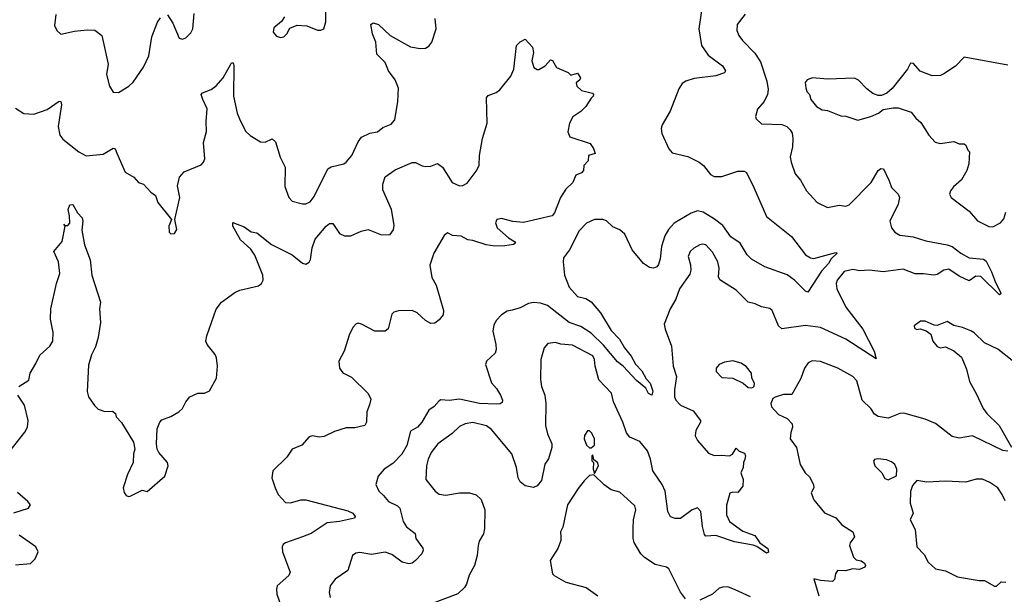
# Model space of a CAD drawing. Extents: x 2293878 to 2522763, y 823964 to 1006972.
# Tile 111 of 256: x 2321580 to 2327413, y 944504 to 947909. Entities that reach past the tile are written whole.
import ezdxf

# ---------------------------------------------------------------- set-up
doc = ezdxf.new("R2010")
doc.units = 0

msp = doc.modelspace()

# ---------------------------------------------------------------- linework, layer by layer
at = {"layer": '0CON20XD'}
for points in [[(2323148.8, 947925), (2323131.7, 947898.3), (2323085, 947860), (2323082.5, 947835), (2323101.7, 947811.7), (2323125, 947802.5), (2323145, 947807.5), (2323162.5, 947825), (2323180.7, 947859.3), (2323225, 947876.2), (2323282.3, 947872.3), (2323345, 947846), (2323365, 947846.2), (2323382.5, 947855), (2323394.3, 947895.7), (2323391.2, 948021.2)], [(2325621.4, 947975), (2325603.9, 947855), (2325618.5, 947755), (2325658.8, 947698.8), (2325744, 947635), (2325761.2, 947605), (2325755, 947594.2), (2325704.5, 947575.5), (2325575, 947559.5), (2325526.7, 947545), (2325505, 947530), (2325485, 947500), (2325434, 947366), (2325385.8, 947285), (2325380.8, 947265), (2325384.3, 947235), (2325425, 947143.3), (2325445, 947120), (2325538.3, 947098.3), (2325605, 947064.3), (2325630.8, 947045), (2325672.4, 946992.4), (2325695, 946980.5), (2325740.3, 946979.7), (2325835, 947011.2), (2325871.7, 947011.7), (2325885, 947002.5), (2325930, 946915), (2326003.7, 946743.7), (2326153.3, 946625), (2326235.7, 946515.7), (2326265, 946497.5), (2326285, 946492.9), (2326415, 946528.8), (2326422.5, 946525), (2326387.9, 946492.1), (2326372.5, 946465), (2326330.8, 946419.2), (2326250, 946295), (2326235, 946300), (2326169.4, 946365), (2326126.4, 946396.4), (2325995, 946444.4), (2325915, 946489.1), (2325890, 946515), (2325848.2, 946585), (2325792.4, 946622.4), (2325745, 946689.1), (2325697, 946727), (2325628.6, 946768.6), (2325595, 946776.3), (2325557.2, 946762.8), (2325456.8, 946703.2), (2325424.8, 946665.2), (2325402.8, 946627.2), (2325382.7, 946565), (2325375, 946492.5), (2325365, 946458.8), (2325353.8, 946445), (2325335, 946437.5), (2325311.3, 946441.3), (2325275, 946464.3), (2325209.5, 946545), (2325165, 946637.1), (2325135, 946664.2), (2325095, 946682), (2325057.5, 946717.5), (2325035, 946724.3), (2324985, 946725.6), (2324937.6, 946702.4), (2324895, 946657.5), (2324838.1, 946545), (2324802.3, 946497.7), (2324800, 946475), (2324807.3, 946395), (2324834.8, 946324.8), (2324885, 946268.5), (2324935, 946256), (2324966.7, 946236.7), (2325021.2, 946171.2), (2325085, 946066.9), (2325134.5, 946015), (2325162.9, 945965), (2325203.3, 945915), (2325228.3, 945868.3), (2325265, 945828), (2325291.7, 945781.7), (2325315.5, 945755), (2325331.4, 945708.6), (2325325, 945684), (2325306.2, 945695), (2325290, 945725), (2325235, 945770.6), (2325156.2, 945856.2), (2325121.4, 945881.4), (2325039.8, 945979.8), (2324965, 946051.6), (2324905, 946090.8), (2324834.5, 946114.5), (2324706.5, 946215), (2324665, 946229.2), (2324625, 946234), (2324595, 946227.9), (2324545, 946202.3), (2324498.3, 946188.3), (2324468.3, 946181.7), (2324435, 946160), (2324405, 946128.8), (2324389.3, 946100.7), (2324382.4, 946062.4), (2324401.8, 945985), (2324403.5, 945955), (2324396.1, 945933.9), (2324346, 945885), (2324339.2, 945865), (2324375, 945756.7), (2324405, 945724), (2324429.4, 945685), (2324440, 945655), (2324438.6, 945641.4), (2324427.3, 945632.7), (2324405, 945630), (2324305, 945634.1), (2324185, 945660), (2324125, 945652), (2324075, 945656), (2324065, 945651.2), (2324035, 945618), (2324005, 945596), (2323962.5, 945525), (2323936, 945495), (2323895, 945471.2), (2323874.7, 945385.3), (2323844.7, 945335.3), (2323791.1, 945278.9), (2323738.9, 945245), (2323704.4, 945205), (2323689.4, 945155), (2323707.5, 945115), (2323735, 945090)], [(2321554.5, 947384.5), (2321605, 947352.9), (2321665, 947348.9), (2321743, 947377), (2321815, 947426), (2321823.6, 947423.6), (2321827.1, 947405), (2321808.1, 947275), (2321818.6, 947225), (2321835, 947200), (2321931.2, 947125), (2321975, 947102.9), (2322075, 947112.5), (2322135, 947148), (2322145, 947143.3), (2322155, 947117.5), (2322206, 947005), (2322255.6, 946975.6), (2322284.2, 946944.2), (2322313.8, 946933.8), (2322357, 946887), (2322385, 946867.5), (2322398.8, 946825), (2322480, 946725), (2322464.4, 946685.6), (2322465, 946650), (2322475, 946640), (2322497.4, 946642.6), (2322510.8, 946665), (2322500, 946725), (2322528.1, 946855), (2322515.6, 946925), (2322527.8, 946975), (2322555, 947007.1), (2322655, 947048.6), (2322669.4, 947065), (2322676.5, 947085), (2322669.3, 947180.7), (2322686.4, 947246.4), (2322684.4, 947305), (2322691.2, 947381.2), (2322664.3, 947435), (2322656.2, 947465), (2322662.5, 947475), (2322715, 947494.2), (2322745, 947517.1), (2322786.2, 947563.8), (2322831.4, 947645), (2322835, 947653.3), (2322845, 947652.5), (2322848.2, 947638.2), (2322846.5, 947455), (2322867.8, 947355), (2322882, 947322), (2322917.9, 947247.9), (2322945, 947222.5), (2323005.9, 947185.9), (2323035, 947183.8), (2323075, 947203.3), (2323096.2, 947185), (2323124.1, 947094.1), (2323153.3, 947035), (2323150.2, 946920.2), (2323174.2, 946855), (2323194.4, 946834.4), (2323255, 946817.1), (2323275, 946818), (2323300.3, 946829.7), (2323325, 946862), (2323405, 947025.6), (2323425, 947037.1), (2323500, 947055), (2323515, 947064.3), (2323548.1, 947105), (2323585.7, 947185), (2323605, 947212), (2323655, 947237.1), (2323700, 947245), (2323730.7, 947269.3), (2323780.7, 947289.3), (2323801.9, 947315), (2323820, 947425), (2323823.6, 947503.6), (2323805, 947552.5), (2323765.8, 947605.8), (2323745.7, 947655.7), (2323696.7, 947705), (2323690.6, 947775), (2323669.4, 947825), (2323660.5, 947879.5), (2323675, 947890), (2323705, 947880), (2323776, 947815), (2323895, 947747.1), (2323952.7, 947737.3), (2323985, 947740.8), (2324005, 947752), (2324022.5, 947775), (2324046.7, 947855), (2324040.8, 947915)], [(2321795, 947940), (2321787.5, 947875), (2321800, 947845), (2321825, 947822.5), (2321905, 947841.2), (2321980.8, 947849.2), (2322025, 947845.7), (2322066.5, 947815), (2322103.6, 947645), (2322094.4, 947585), (2322111.4, 947515), (2322135, 947480), (2322165, 947477.5), (2322227.5, 947515), (2322251.7, 947538.3), (2322313.2, 947626.8), (2322344.4, 947695), (2322363.7, 947806.3), (2322395.8, 947894.2), (2322415, 947920)], [(2322455, 947936.7), (2322487.9, 947887.9), (2322525, 947800), (2322545, 947793.3), (2322565, 947802), (2322595, 947831.2), (2322605.5, 947854.5), (2322614, 947945)], [(2325877.9, 947942.1), (2325829.7, 947880.3), (2325828.6, 947845), (2325840.8, 947815), (2325862.5, 947785), (2325935, 947710.6), (2325969, 947659), (2326006.1, 947545), (2326014.5, 947495), (2326010, 947465), (2325991.4, 947425), (2325952.1, 947377.9), (2325940, 947335), (2325942.3, 947322.3), (2325975, 947292.5), (2326095, 947288.2), (2326125, 947275.5), (2326145, 947257.1), (2326155.9, 947235.9), (2326160.9, 947205), (2326158.7, 947155), (2326145.5, 947095.5), (2326150.6, 947065), (2326174, 946995), (2326205, 946958), (2326241.4, 946895), (2326305, 946825.8), (2326365, 946796), (2326435, 946810), (2326475, 946804), (2326495, 946812), (2326625.3, 946944.7), (2326666.2, 947015), (2326682.7, 947027.3), (2326697.5, 947025), (2326732, 946955), (2326744.1, 946914.1), (2326783.8, 946875), (2326792, 946855), (2326784.2, 946815), (2326736, 946715), (2326745.8, 946675), (2326765, 946649.2), (2326795, 946632.5), (2326872.4, 946622.4), (2326948, 946598), (2327075, 946575.6), (2327105, 946564.4), (2327155.4, 946525.4), (2327205, 946496.9), (2327290, 946490), (2327305, 946478.8), (2327337.3, 946415), (2327360.7, 946350.7), (2327390.8, 946295), (2327393.3, 946285), (2327385, 946278.8), (2327275, 946387.3), (2327245, 946390), (2327205, 946361.9), (2327145, 946390), (2327085, 946430), (2327055, 946425.7), (2327015, 946398.6), (2326995, 946394.4), (2326935, 946403.2), (2326885, 946402.4), (2326815, 946430), (2326695, 946414.6), (2326615, 946424.5), (2326555, 946420.5), (2326515, 946427.8), (2326465, 946417.6), (2326422.1, 946365), (2326418, 946345), (2326422, 946315), (2326475.3, 946205), (2326575.5, 946074.5), (2326642.2, 945945), (2326655, 945900), (2326475, 946016.4), (2326325, 946084.6), (2326235, 946096.7), (2326095, 946078.1), (2326075.4, 946095.4), (2326037.1, 946185), (2326025, 946198), (2325975, 946206.7), (2325937.5, 946225), (2325895, 946236), (2325825, 946306), (2325727.1, 946367.1), (2325720, 946385), (2325723.3, 946436.7), (2325717.1, 946475), (2325685, 946531.4), (2325645.4, 946575.4), (2325625, 946579.4), (2325610, 946575), (2325573.8, 946555), (2325552, 946535), (2325540, 946505), (2325553.3, 946456.7), (2325555.6, 946424.4), (2325549.8, 946400.2), (2325488.6, 946315), (2325466.8, 946253.2), (2325433.8, 946195), (2325399.2, 946105), (2325404.3, 946075), (2325441.4, 945975), (2325451.9, 945855), (2325470.8, 945795), (2325459.2, 945715), (2325459.6, 945675), (2325467.3, 945655), (2325494.2, 945624.2), (2325570.5, 945590.5), (2325613.3, 945535), (2325613.8, 945525), (2325585.4, 945474.6), (2325582.4, 945442.4), (2325595.4, 945415.4), (2325660.7, 945340.7), (2325695, 945326.2), (2325735, 945329.5), (2325785, 945323.8), (2325802.5, 945335), (2325825, 945370), (2325841.7, 945351.7), (2325875, 945340), (2325880, 945325), (2325876.7, 945305), (2325867.5, 945285), (2325866.7, 945255), (2325853.3, 945225), (2325866.7, 945185), (2325863.3, 945145), (2325835, 945107.5), (2325805, 945110), (2325787, 945103), (2325775, 945060), (2325768.3, 945031.7), (2325767.5, 944975), (2325785.7, 944935), (2325865, 944879.1), (2325935, 944853.2), (2325965, 944809.2), (2326012.9, 944775), (2326015.5, 944754.5), (2326005, 944748.6), (2325947.6, 944787.6), (2325925.3, 944795.3), (2325815, 944815.4), (2325705, 944851.8), (2325645, 944849.2), (2325637.8, 944857.8), (2325626.2, 944906.2), (2325616.1, 944995), (2325595, 945015.8), (2325565, 945004), (2325495, 944954.2), (2325464.1, 944954.1), (2325435, 944963.3), (2325419.2, 944995), (2325404.4, 945115), (2325385.7, 945155), (2325330.5, 945235), (2325317.1, 945305), (2325300, 945355), (2325255, 945410.6), (2325195, 945435.7), (2325175, 945461.2), (2325153.5, 945525), (2325097.8, 945645), (2325085.4, 945695.4), (2325011.5, 945775), (2324990, 945855), (2324986.3, 945895), (2324975, 945917.7), (2324855, 945980.8), (2324786.6, 945986.6), (2324754.1, 945995.9), (2324710, 945990), (2324688, 945965), (2324668, 945895), (2324666.4, 945776.4), (2324671.8, 945735), (2324690.8, 945685), (2324697.3, 945635), (2324695.5, 945505), (2324707.5, 945455), (2324732.5, 945395), (2324732.7, 945375), (2324712.6, 945307.4), (2324691.5, 945275), (2324671.7, 945178.3), (2324645, 945146.2), (2324625, 945138), (2324575, 945147.8), (2324545, 945171.4), (2324533.8, 945193.8), (2324522.9, 945255), (2324496.1, 945336.1), (2324375, 945480), (2324345, 945502.1), (2324265, 945522.1), (2324218.8, 945515), (2324185, 945498.5), (2324143.3, 945456.7), (2324057.5, 945395), (2324017.7, 945345), (2324000, 945305), (2323990.8, 945265), (2323985.8, 945185), (2324042, 945115), (2324065, 945098.6), (2324105, 945092.5), (2324185, 945104.6), (2324245, 945104.6), (2324284.6, 945094.6), (2324315, 945065.8), (2324336.7, 945005), (2324334.6, 944895), (2324328.1, 944861.9), (2324301.8, 944818.2), (2324295.8, 944794.2), (2324291.4, 944735), (2324274.3, 944674.3), (2324242.4, 944617.6), (2324227.3, 944565), (2324214.5, 944545), (2324175, 944507.8), (2324013.6, 944446.4)], [(2321675, 945871.2), (2321699.7, 945920.3), (2321759.2, 945975), (2321775.8, 946005), (2321778.1, 946055), (2321763.1, 946135), (2321764.4, 946195.6), (2321798, 946345), (2321817.5, 946405), (2321810, 946475), (2321782, 946535), (2321832, 946595), (2321850, 946685), (2321842.5, 946697.5), (2321850, 946690), (2321865, 946690), (2321876.4, 946703.6), (2321875.9, 946745.9), (2321867.5, 946785), (2321877.5, 946812.5), (2321895, 946814), (2321923.3, 946765), (2321950, 946735), (2321954, 946715), (2321947.7, 946662.3), (2321964.4, 946574.4), (2321998, 946485), (2322006.7, 946395), (2322058.8, 946235), (2322053.3, 946195), (2322058.8, 946115), (2322052.3, 946077.7), (2322046, 946025), (2322028.8, 945971.2), (2322005, 945922.5), (2321987.9, 945862.1), (2321979.2, 945705), (2321987.5, 945675), (2322022.6, 945622.6), (2322045, 945602), (2322085, 945586.7), (2322129.3, 945589.3), (2322147.5, 945575), (2322152.5, 945555), (2322183, 945523), (2322253.8, 945405), (2322263.3, 945365), (2322254.1, 945335.9), (2322252.5, 945285), (2322218.8, 945215), (2322194, 945135), (2322198.3, 945108.3), (2322210.5, 945090.5), (2322225, 945083.8), (2322235, 945086.2), (2322305, 945122), (2322336.1, 945113.9), (2322440, 945205), (2322460.8, 945265), (2322455.4, 945285.4), (2322404.7, 945344.7), (2322394.5, 945365), (2322390.4, 945395), (2322395.3, 945484.7), (2322411.1, 945525), (2322422.4, 945537.6), (2322475, 945557.1), (2322523.8, 945585), (2322544, 945605), (2322563.8, 945645), (2322587.5, 945675), (2322635, 945696.7), (2322675, 945696), (2322705, 945710), (2322746, 945785), (2322752, 945855), (2322745.7, 945905), (2322738.6, 945925), (2322690, 945985), (2322684, 946005), (2322689.4, 946035), (2322745, 946194), (2322775.7, 946235), (2322855, 946292.1), (2322885, 946306.9), (2322995, 946331.5), (2323011.9, 946345), (2323022.5, 946365), (2323020.5, 946395), (2322973.8, 946513.8), (2322950, 946550), (2322887.5, 946605), (2322842.9, 946685), (2322842.5, 946707.5), (2322910.6, 946680.6), (2322952.1, 946652.1), (2322985, 946645.8), (2323072.5, 946577.5), (2323195.4, 946515.4), (2323255, 946465.8), (2323275, 946460), (2323295, 946472), (2323302.2, 946487.8), (2323312, 946558), (2323331.5, 946608.5), (2323395, 946686), (2323415, 946702), (2323435, 946701.2), (2323475, 946641.5), (2323505, 946627.5), (2323541.7, 946628.3), (2323603.5, 946656.5), (2323645, 946665.3), (2323723.3, 946635), (2323775, 946636.7), (2323795.3, 946664.7), (2323798.5, 946691.5), (2323782, 946785), (2323730.7, 946900.7), (2323730.6, 946935), (2323745, 946978), (2323805, 947018.5), (2323905, 947062.9), (2323925, 947063.1), (2323965, 947042.5), (2323985, 947038.8), (2324015, 947041.2), (2324055, 947056), (2324085.6, 947035), (2324141.9, 946945), (2324185, 946924.4), (2324205, 946925.7), (2324230.3, 946939.7), (2324285, 947010.8), (2324302.5, 947045), (2324304.4, 947105), (2324321.9, 947205), (2324350, 947295), (2324346.2, 947445), (2324355, 947458.8), (2324402.7, 947477.3), (2324425, 947494), (2324490.6, 947575), (2324507.8, 947615), (2324524.2, 947755), (2324545, 947777.5), (2324575, 947792.5), (2324618.8, 947745), (2324623.8, 947715), (2324614.2, 947665), (2324625.8, 947625.8), (2324645, 947614), (2324655.9, 947614.1), (2324693.9, 947636.1), (2324725, 947670), (2324736.1, 947666.1), (2324760, 947625), (2324830, 947595), (2324845, 947580), (2324885, 947592.5), (2324903.3, 947565), (2324897.7, 947552.3), (2324877.5, 947535), (2324880, 947515), (2324908.3, 947488.3), (2324973, 947473), (2324980, 947465), (2324977.5, 947455), (2324965, 947443.3), (2324935, 947394), (2324905, 947364.2), (2324857, 947333), (2324838, 947295), (2324826.7, 947245), (2324840, 947215), (2324960, 947175), (2324980, 947145), (2324990, 947115), (2324950, 947105), (2324947, 947073), (2324922.5, 947045), (2324920, 947015), (2324908.3, 947001.7), (2324875, 946987.5), (2324856.7, 946945), (2324815.6, 946904.4), (2324784.2, 946855), (2324748, 946765), (2324734.2, 946745.8), (2324565, 946706.4), (2324502.6, 946712.6), (2324435, 946730.6), (2324406.7, 946725), (2324400, 946705), (2324409.2, 946675), (2324475.9, 946615.9), (2324512.5, 946595), (2324516.7, 946585), (2324505, 946577.5), (2324455, 946568.8), (2324395, 946567.5), (2324344.3, 946575.7), (2324265, 946601.4), (2324234.3, 946604.3), (2324195, 946625.6), (2324145, 946631.1), (2324115, 946646), (2324095, 946630), (2324033.5, 946525), (2324010, 946455), (2324022, 946382), (2324046.7, 946335), (2324090.6, 946185), (2324088.9, 946161.1), (2324065, 946130), (2324039.5, 946110.5), (2324015, 946108), (2323985, 946125.7), (2323935, 946171.1), (2323905, 946186.7), (2323825, 946184.4), (2323796.2, 946175), (2323785.5, 946164.5), (2323763.8, 946076.2), (2323745, 946063.8), (2323685, 946062.9), (2323605, 946105.6), (2323585, 946110), (2323573.2, 946106.8), (2323555, 946086.2), (2323534.3, 946045), (2323502.9, 945945), (2323470, 945885), (2323474.2, 945845), (2323495, 945816.2), (2323545, 945791.2), (2323643.9, 945693.9), (2323660.7, 945660.7), (2323652.3, 945627.7), (2323636, 945585), (2323635.7, 945525), (2323625, 945504), (2323565, 945490.8), (2323515, 945490), (2323445, 945468.9), (2323385, 945438.6), (2323355, 945435.7), (2323315, 945442.9), (2323295, 945437.1), (2323251.5, 945388.5), (2323195, 945363.8), (2323163.1, 945316.9), (2323080, 945235), (2323074, 945195), (2323093.8, 945135), (2323112, 945095), (2323155, 945047.5), (2323185, 945045.6), (2323245, 945063.1), (2323275, 945063.3), (2323525, 944998.9), (2323552.9, 944985), (2323568, 944965), (2323563.9, 944956.1), (2323475, 944936.2), (2323401.3, 944928.7), (2323307.5, 944865), (2323255.3, 944844.7), (2323155, 944810), (2323140.6, 944799.4), (2323134.4, 944785), (2323136.7, 944755), (2323183.3, 944635), (2323174.3, 944615), (2323105.7, 944555), (2323101.1, 944535), (2323104.4, 944505), (2323135.4, 944415.4)], [(2327435, 947640), (2327175, 947687.1), (2327125, 947632.5), (2327055, 947588.8), (2327035, 947578.8), (2326985, 947576.7), (2326915, 947603.3), (2326875, 947650), (2326858.3, 947651.7), (2326840, 947615), (2326749.7, 947500.3), (2326717, 947473), (2326685, 947459.2), (2326665, 947459.2), (2326635, 947470.8), (2326598.9, 947498.9), (2326550.3, 947550.3), (2326525, 947562), (2326365, 947555.8), (2326276.4, 947563.6), (2326245, 947553.3), (2326233.6, 947536.4), (2326236.7, 947505), (2326243.9, 947483.9), (2326260, 947465), (2326266.7, 947435), (2326283.9, 947413.9), (2326300, 947395), (2326334.2, 947374.2), (2326365, 947371.2), (2326445, 947340), (2326475, 947336.7), (2326545, 947313.8), (2326622.5, 947335), (2326667.5, 947355), (2326695, 947376.7), (2326755, 947387.5), (2326785, 947385.8), (2326860.9, 947360.9), (2326888.8, 947325), (2326919.2, 947299.2), (2326966.2, 947225), (2327002.7, 947182.7), (2327033.9, 947176.1), (2327113.6, 947186.4), (2327145, 947173.3), (2327175, 947173.3), (2327186.1, 947166.1), (2327196.4, 947136.4), (2327207.5, 947125), (2327203.3, 947055), (2327191.2, 947015), (2327160.3, 946959.7), (2327112, 946918), (2327094.2, 946895), (2327088, 946875), (2327098, 946855), (2327204.2, 946775), (2327255, 946717.5), (2327322.5, 946682.5), (2327345, 946682.2), (2327390.6, 946705), (2327410.9, 946729.1), (2327421.7, 946768.3)], [(2327459.2, 945889.2), (2327375, 945957.1), (2327295, 945994.2), (2327235, 946054.2), (2327215, 946065.7), (2327165, 946086), (2327115, 946096.2), (2327075, 946120), (2327015, 946096.7), (2326998.3, 946098.3), (2326945, 946123.3), (2326917, 946123), (2326880, 946095), (2326880.7, 946080.7), (2326895, 946072.5), (2326915, 946077.5), (2326950, 946065), (2326977.5, 946045), (2326990, 946005), (2327015, 945972.5), (2327035, 945963.8), (2327065, 945970), (2327115, 945947.5), (2327158.8, 945908.8), (2327171.4, 945881.4), (2327188.8, 945838.8), (2327207.5, 945765), (2327247.5, 945695), (2327288.6, 945605), (2327309.2, 945575), (2327382, 945505), (2327455, 945376.7)], [(2321575, 945736.2), (2321635, 945773.8), (2321642.9, 945815), (2321675, 945871.2)], [(2325915, 945727.5), (2325925, 945732.5), (2325931.7, 945738.3), (2325932.5, 945755), (2325917.5, 945785), (2325916.2, 945815), (2325885, 945851.2), (2325855, 945873.8), (2325805, 945887.5), (2325755, 945880), (2325725, 945866.2), (2325706.2, 945845), (2325706.7, 945825), (2325739.3, 945789.3), (2325805, 945784), (2325865.8, 945755.8), (2325895, 945730), (2325915, 945727.5)], [(2327435, 945352.7), (2327405, 945356.4), (2327225, 945442.9), (2327145, 945430), (2327105, 945439.2), (2327005, 945515.6), (2326945, 945542.2), (2326818.3, 945578.3), (2326793.7, 945576.3), (2326725, 945548.6), (2326665, 945558.6), (2326645, 945572.5), (2326622.5, 945605), (2326570.6, 945655), (2326539.6, 945769.6), (2326515.3, 945795.3), (2326426.7, 945845), (2326325, 945884.3), (2326275, 945887.5), (2326251.2, 945875), (2326229.2, 945845), (2326208, 945782), (2326155, 945688.8), (2326105, 945688.6), (2326055, 945673.3), (2326042.5, 945665), (2326030, 945635), (2326034, 945615), (2326075, 945570), (2326126.7, 945546.7), (2326155.8, 945515), (2326158, 945495), (2326147.9, 945462.1), (2326145.6, 945425), (2326182.2, 945375), (2326204.2, 945274.2), (2326233.9, 945223.9), (2326259.8, 945199.8), (2326281.9, 945155), (2326284, 945135), (2326268.8, 945105), (2326284.6, 945064.6), (2326347.2, 944987.2), (2326415, 944957.8), (2326450.6, 944915), (2326515.6, 944875), (2326526, 944845), (2326500, 944810), (2326496.2, 944793.8), (2326519.2, 944725), (2326535, 944708), (2326565, 944702), (2326585, 944688), (2326591.2, 944675), (2326586.2, 944665), (2326555, 944651.1), (2326515, 944654.3), (2326473, 944643), (2326424.1, 944645.9), (2326413.6, 944626.4), (2326407, 944593), (2326395, 944580), (2326325, 944585.7), (2326284, 944596), (2326315, 944496)], [(2321524, 945355), (2321610, 945465), (2321626.2, 945495), (2321630, 945535), (2321609.2, 945625), (2321569.4, 945685)], [(2324965, 945372.5), (2324985, 945387.5), (2324985.6, 945425), (2324969.1, 945459.1), (2324955, 945472.5), (2324945, 945472.5), (2324926.2, 945445), (2324924, 945425), (2324938.8, 945388.8), (2324955, 945372.5), (2324965, 945372.5)], [(2324985, 945220), (2325010, 945265), (2325005, 945282.5), (2324981.7, 945301.7), (2324975, 945330), (2324970, 945325), (2324970, 945295), (2324980, 945285), (2324977.5, 945245), (2324985, 945220)], [(2326725, 945182), (2326773.8, 945206.2), (2326776.1, 945246.1), (2326764.1, 945274.1), (2326745, 945289.2), (2326715, 945300.5), (2326663.6, 945306.4), (2326645, 945302.5), (2326637.5, 945292.5), (2326646, 945265), (2326688, 945225), (2326705, 945191.2), (2326725, 945182)], [(2325525, 944478), (2325495, 944516.2), (2325426.2, 944655), (2325412.5, 944665), (2325345, 944680.5), (2325282.3, 944722.3), (2325259.6, 944745), (2325220.6, 944810.6), (2325214.1, 944834.1), (2325214.7, 944895), (2325217.5, 944945), (2325230, 945005), (2325225, 945028), (2325135, 945108.8), (2325085, 945123.8), (2325042.1, 945152.1), (2324981.7, 945211.7), (2324955, 945207.5), (2324924.1, 945175.9), (2324888.3, 945131.7), (2324826, 945035), (2324797, 944903), (2324783.8, 944875), (2324786.1, 944843.9), (2324786.4, 944823.6), (2324767.5, 944775), (2324722.5, 944705), (2324737.5, 944625), (2324747.5, 944615), (2324816.1, 944576.1), (2324936.7, 944545), (2325005.9, 944495.9)], [(2327417.5, 945057.5), (2327401.4, 945095), (2327374, 945135), (2327327.5, 945167.5), (2327283.9, 945186.1), (2327245.9, 945185.9), (2327185, 945168), (2327065, 945174), (2326955, 945169.2), (2326895, 945178.8), (2326870.3, 945149.7), (2326856.8, 945113.2), (2326855.6, 945045), (2326874, 944985), (2326856.2, 944945), (2326885, 944887.5), (2326895.6, 944785), (2326939.2, 944739.2), (2326962.2, 944695), (2327005, 944655.7), (2327065, 944642.5), (2327135, 944607.1), (2327264.1, 944585.9), (2327296.8, 944586.8), (2327355, 944553.3), (2327367, 944553), (2327395, 944577.5), (2327423, 944577)], [(2321545, 944986.2), (2321632.5, 945015), (2321643.8, 945035), (2321628.8, 945055), (2321566.8, 945106.8)], [(2323735, 945090), (2323765.8, 945055), (2323819.2, 945029.2), (2323833.1, 945015), (2323851.1, 944935), (2323871.9, 944905), (2323922.5, 944865), (2323927.1, 944835), (2323968.3, 944778.3), (2323970, 944765), (2323962, 944745), (2323925.4, 944704.6), (2323905, 944689.4), (2323885, 944684.4), (2323846.2, 944695), (2323785, 944739.4), (2323745.8, 944754.2), (2323665, 944740.5), (2323595, 944751.4), (2323571.3, 944748.7), (2323552, 944735), (2323523.3, 944645), (2323450, 944595), (2323420, 944555), (2323414.3, 944515), (2323419.4, 944485)], [(2321555, 944678.8), (2321645, 944687.5), (2321672, 944715), (2321690, 944755), (2321675, 944786), (2321578, 944855)], [(2325908.8, 944488.8), (2325819.2, 944530.8), (2325775, 944548.6), (2325745, 944547.1), (2325725, 944540), (2325685.5, 944504.5), (2325610.3, 944469.7)]]:
    msp.add_lwpolyline(points, dxfattribs=at)

doc.saveas('drawing.dxf')
